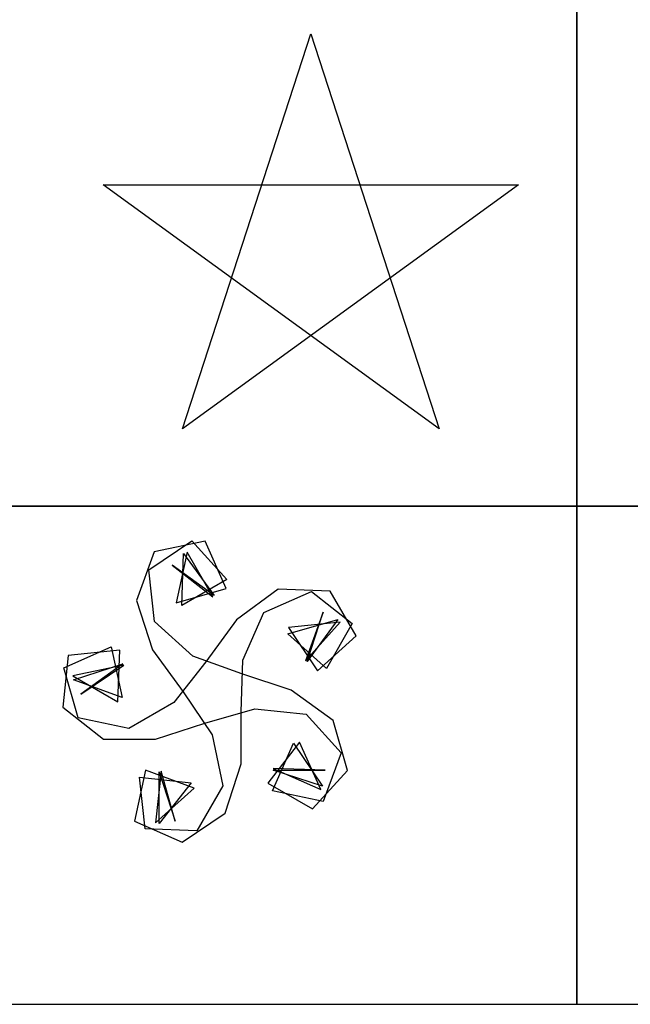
# Model space of a CAD drawing. Extents: x 0 to 1920, y 0 to 1440.
# Tile 2 of 19: x 743 to 1332, y 0 to 949. Entities that reach past the tile are written whole.
import ezdxf

# ---------------------------------------------------------------- set-up
doc = ezdxf.new("R2010")
doc.units = 0
doc.layers.get('0').update_dxf_attribs({"linetype": 'CONTINUOUS'})

msp = doc.modelspace()

# ---------------------------------------------------------------- linework, layer by layer
at = {"color": 0}
for p, q in [((900.18, 554.44), (1023.79, 934.86)), ((1023.79, 934.86), (1147.4, 554.44)), ((823.79, 789.56), (1223.79, 789.56)), ((1147.4, 554.44), (823.79, 789.56)), ((1223.79, 789.56), (900.18, 554.44)), ((867.86, 418.52), (909.32, 446.48)), ((921.89, 446.3), (872.98, 435.91)), ((909.32, 446.48), (942.77, 409.32)), ((942.22, 400.62), (921.89, 446.3)), ((872.98, 435.91), (855.88, 388.92)), ((904.56, 435.75), (894.16, 386.84)), ((899.47, 384.32), (901.22, 434.29)), ((901.22, 434.29), (930.61, 393.84)), ((929.56, 392.45), (904.56, 435.75)), ((873.09, 368.8), (867.86, 418.52)), ((930.61, 393.84), (890.16, 423.23)), ((890.16, 423.23), (929.56, 392.45)), ((942.77, 409.32), (899.47, 384.32)), ((894.16, 386.84), (942.22, 400.62)), ((992.52, 399.95), (952.07, 370.56)), ((1042.49, 398.2), (992.52, 399.95)), ((978.7, 377.36), (1024.38, 397.7)), ((978.7, 377.36), (1024.38, 397.7)), ((1024.38, 397.7), (1063.78, 366.91)), ((1024.38, 397.7), (1063.78, 366.91)), ((1067.49, 354.9), (1042.49, 398.2)), ((855.88, 388.92), (871.33, 341.37)), ((952.07, 370.56), (922.68, 330.11)), ((958.37, 331.68), (978.7, 377.36)), ((958.37, 331.68), (978.7, 377.36)), ((1001.62, 357.07), (1049.69, 370.85)), ((1001.62, 357.07), (1049.69, 370.85)), ((1035.75, 377.95), (1018.65, 330.97)), ((1035.75, 377.95), (1018.65, 330.97)), ((1020.3, 330.4), (1035.75, 377.95)), ((1020.3, 330.4), (1035.75, 377.95)), ((1049.69, 370.85), (1020.3, 330.4)), ((1049.69, 370.85), (1020.3, 330.4)), ((910.25, 335.34), (873.09, 368.8)), ((1052.1, 368.12), (1002.38, 362.9)), ((1002.38, 362.9), (1030.34, 321.45)), ((1018.65, 330.97), (1052.1, 368.12)), ((1063.78, 366.91), (1038.78, 323.61)), ((1063.78, 366.91), (1038.78, 323.61)), ((1038.78, 323.61), (1001.62, 357.07)), ((1038.78, 323.61), (1001.62, 357.07)), ((1030.34, 321.45), (1067.49, 354.9)), ((785.91, 324.17), (831.59, 344.5)), ((831.59, 344.5), (841.98, 295.6)), ((789.97, 336.07), (784.74, 286.34)), ((839.69, 341.29), (789.97, 336.07)), ((837.95, 291.32), (839.69, 341.29)), ((871.33, 341.37), (900.72, 300.92)), ((957.23, 318.24), (910.25, 335.34)), ((799.69, 276.1), (785.91, 324.17)), ((843.55, 326.72), (794.65, 316.32)), ((795, 312.7), (842.55, 328.15)), ((842.55, 328.15), (802.1, 298.76)), ((802.1, 298.76), (843.55, 326.72)), ((922.68, 330.11), (891.9, 290.71)), ((956.62, 281.71), (958.37, 331.68)), ((956.62, 281.71), (958.37, 331.68)), ((794.65, 316.32), (837.95, 291.32)), ((1004.79, 302.79), (957.23, 318.24)), ((841.98, 295.6), (795, 312.7)), ((900.72, 300.92), (928.68, 259.47)), ((1045.24, 273.4), (1004.79, 302.79)), ((784.74, 286.34), (824.14, 255.56)), ((891.9, 290.71), (848.6, 265.71)), ((921.69, 271.01), (969.76, 284.79)), ((969.76, 284.79), (1019.48, 279.56)), ((848.6, 265.71), (799.69, 276.1)), ((956.62, 231.71), (956.62, 281.71)), ((956.62, 231.71), (956.62, 281.71)), ((1019.48, 279.56), (1052.94, 242.41)), ((874.14, 255.56), (921.69, 271.01)), ((1059.02, 225.33), (1045.24, 273.4)), ((928.68, 259.47), (939.07, 210.56)), ((824.14, 255.56), (874.14, 255.56)), ((1013.04, 252.58), (982.26, 213.18)), ((986.93, 205.82), (1007.27, 251.49)), ((1007.27, 251.49), (1035.23, 210.04)), ((1033.38, 206.9), (1013.04, 252.58)), ((1052.94, 242.41), (1035.84, 195.42)), ((941.17, 184.16), (956.62, 231.71)), ((864.44, 225.44), (854.04, 176.54)), ((864.1, 169), (858.88, 218.73)), ((858.88, 218.73), (908.6, 213.5)), ((911.42, 208.34), (864.44, 225.44)), ((879.49, 224.61), (874.26, 174.89)), ((877.82, 174.1), (877.82, 224.1)), ((877.82, 224.1), (893.27, 176.55)), ((893.27, 176.55), (879.49, 224.61)), ((1035.23, 210.04), (987.67, 225.49)), ((987.67, 225.49), (1037.67, 225.49)), ((1037.67, 225.49), (987.7, 227.24)), ((987.7, 227.24), (1033.38, 206.9)), ((1025.56, 188.18), (1059.02, 225.33)), ((908.6, 213.5), (877.82, 174.1)), ((939.07, 210.56), (914.07, 167.26)), ((982.26, 213.18), (1025.56, 188.18)), ((874.26, 174.89), (911.42, 208.34)), ((1035.84, 195.42), (986.93, 205.82)), ((899.72, 156.2), (941.17, 184.16)), ((854.04, 176.54), (899.72, 156.2)), ((914.07, 167.26), (864.1, 169))]:
    msp.add_line(p, q, dxfattribs=at)
for points in [[(1280, 960), (640, 960), (640, 480), (1280, 480)], [(1920, 960), (1280, 960), (1280, 480), (1920, 480)], [(1280, 480), (640, 480), (640, 0), (1280, 0)], [(1920, 480), (1280, 480), (1280, 0), (1920, 0)]]:
    msp.add_lwpolyline(points, close=True, dxfattribs=at)

doc.saveas('drawing.dxf')
